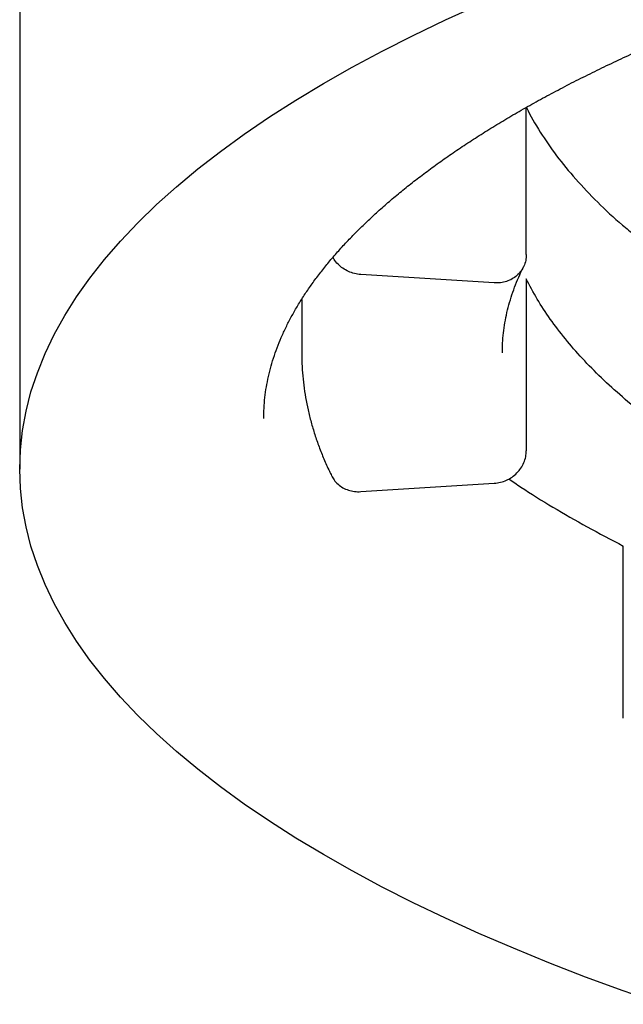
# Model space of a CAD drawing. Header units: millimetres. Extents: x 8 to 853, y 12 to 447.
# Tile 5 of 20: x 372.99 to 375.77, y 352.13 to 356.67. Entities that reach past the tile are written whole.
import ezdxf

# ---------------------------------------------------------------- set-up
doc = ezdxf.new("R2010")
doc.units = ezdxf.units.MM

msp = doc.modelspace()

# ---------------------------------------------------------------- linework, layer by layer
at = {"color": 7, "linetype": 'Continuous', "lineweight": 30}
for p, q in [((372.9883, 368.2255), (372.9883, 354.6)), ((375.3238, 355.5895), (375.3238, 356.269)), ((375.1761, 355.4588), (374.5606, 355.4977)), ((375.3238, 355.4776), (375.3238, 354.6841)), ((374.2883, 355.3831), (374.2883, 355.1368)), ((374.5606, 354.4958), (375.1761, 354.5347)), ((375.7709, 353.4515), (375.7709, 354.245))]:
    msp.add_line(p, q, dxfattribs=at)
at = {"color": 7, "linetype": 'Continuous', "lineweight": 30, "flags": 128}
msp.add_lwpolyline([(375.9489, 352.1305), (375.7708, 352.1927), (375.5972, 352.2565), (375.4284, 352.322), (375.2644, 352.389), (375.1054, 352.4575), (374.9514, 352.5275), (374.8026, 352.5989), (374.6591, 352.6717), (374.5209, 352.7458), (374.3882, 352.8212), (374.2611, 352.8978), (374.1395, 352.9756), (374.0237, 353.0544), (373.9137, 353.1344), (373.8096, 353.2153), (373.7114, 353.2972), (373.6193, 353.38), (373.5332, 353.4636), (373.4533, 353.548), (373.3795, 353.6331), (373.312, 353.7189), (373.2508, 353.8053), (373.1959, 353.8922), (373.1474, 353.9796), (373.1053, 354.0675), (373.0696, 354.1557), (373.0403, 354.2442), (373.0176, 354.3329), (373.0013, 354.4219), (372.9915, 354.5109), (372.9883, 354.6), (372.9915, 354.6892), (373.0013, 354.7782), (373.0176, 354.8672), (373.0403, 354.9559), (373.0696, 355.0444), (373.1053, 355.1326), (373.1474, 355.2205), (373.1959, 355.3079), (373.2508, 355.3948), (373.312, 355.4812), (373.3795, 355.567), (373.4533, 355.6521), (373.5332, 355.7365), (373.6193, 355.8201), (373.7114, 355.9029), (373.8096, 355.9848), (373.9137, 356.0657), (374.0237, 356.1456), (374.1395, 356.2245), (374.2611, 356.3023), (374.3882, 356.3789), (374.5209, 356.4543), (374.6591, 356.5284), (374.8026, 356.6012), (374.9514, 356.6726), (375.1054, 356.7426)], dxfattribs=at)
at = {"color": 7, "linetype": 'Continuous', "lineweight": 30}
for points, knots in [([(374.1136, 354.8332), (374.1136, 354.8453), (374.1137, 354.8735), (374.1171, 354.918), (374.1232, 354.9666), (374.1321, 355.0151), (374.1436, 355.0634), (374.1578, 355.1115), (374.1746, 355.1594), (374.1939, 355.2071), (374.2157, 355.2546), (374.24, 355.3019), (374.2668, 355.3492), (374.296, 355.3963), (374.3278, 355.4433), (374.362, 355.4903), (374.3987, 355.5373), (374.438, 355.5842), (374.4797, 355.631), (374.524, 355.6778), (374.5708, 355.7246), (374.6202, 355.7712), (374.6721, 355.8177), (374.7265, 355.8641), (374.7835, 355.9104), (374.843, 355.9565), (374.9051, 356.0024), (374.9696, 356.0481), (375.0366, 356.0936), (375.1062, 356.1388), (375.1782, 356.1837), (375.2526, 356.2283), (375.3295, 356.2725), (375.4088, 356.3164), (375.4904, 356.3599), (375.5745, 356.403), (375.6608, 356.4457), (375.7495, 356.4879), (375.8404, 356.5296), (375.9336, 356.5708), (376.0291, 356.6116), (376.1267, 356.6517), (376.2264, 356.6914), (376.3283, 356.7304), (376.4322, 356.7689), (376.5382, 356.8067), (376.6462, 356.8439), (376.7562, 356.8805), (376.8681, 356.9164), (376.982, 356.9516), (377.0976, 356.9861), (377.2151, 357.02), (377.3344, 357.0531), (377.4554, 357.0854), (377.5781, 357.117), (377.7025, 357.1479), (377.8285, 357.1779), (377.956, 357.2072), (378.0851, 357.2357), (378.2156, 357.2633), (378.3476, 357.2902), (378.481, 357.3162), (378.6157, 357.3413), (378.7517, 357.3656), (378.889, 357.3891), (379.0274, 357.4117), (379.1671, 357.4333), (379.3078, 357.4541), (379.4496, 357.474), (379.5925, 357.493), (379.7363, 357.5111), (379.881, 357.5283), (380.0266, 357.5445), (380.173, 357.5598), (380.3202, 357.5741), (380.4681, 357.5876), (380.6167, 357.6), (380.7659, 357.6116), (380.9157, 357.6221), (381.066, 357.6317), (381.2168, 357.6404), (381.368, 357.648), (381.5196, 357.6547), (381.6715, 357.6605), (381.8237, 357.6652), (381.9761, 357.669), (382.1287, 357.6718), (382.2814, 357.6736), (382.4013, 357.6743), (382.4703, 357.6743), (382.4883, 357.6743)], [0, 0, 0, 0, 0.009502, 0.022302, 0.035054, 0.04771, 0.060235, 0.07261, 0.084828, 0.096892, 0.108814, 0.120606, 0.132286, 0.143868, 0.155368, 0.166798, 0.178172, 0.1895, 0.20079, 0.212053, 0.223293, 0.234518, 0.245732, 0.256939, 0.268142, 0.279344, 0.290548, 0.301754, 0.312964, 0.324181, 0.335403, 0.346634, 0.357872, 0.369118, 0.380373, 0.391636, 0.402908, 0.414188, 0.425477, 0.436774, 0.44808, 0.459393, 0.470713, 0.482042, 0.493377, 0.504719, 0.516068, 0.527423, 0.538784, 0.550151, 0.561524, 0.572902, 0.584285, 0.595672, 0.607065, 0.618461, 0.629862, 0.641267, 0.652676, 0.664088, 0.675503, 0.686922, 0.698344, 0.709768, 0.721195, 0.732625, 0.744058, 0.755492, 0.766929, 0.778368, 0.789808, 0.801251, 0.812695, 0.824141, 0.835588, 0.847036, 0.858486, 0.869937, 0.881388, 0.892841, 0.904295, 0.915749, 0.927204, 0.93866, 0.950116, 0.961573, 0.97303, 0.984487, 0.995944, 1, 1, 1, 1]), ([(375.3247, 356.2695), (375.325, 356.2689), (375.3416, 356.2304), (375.3868, 356.1557), (375.4612, 356.0456), (375.5497, 355.9375), (375.6514, 355.8309), (375.743, 355.7447), (375.8052, 355.6949), (375.8246, 355.6793)], [0, 0, 0, 0, 0.0031732, 0.1886362, 0.370788, 0.5529397, 0.7350914, 0.9172431, 1, 1, 1, 1]), ([(374.5606, 355.4977), (374.5509, 355.4988), (374.5316, 355.5011), (374.5037, 355.5112), (374.4779, 355.5257), (374.4557, 355.5448), (374.4402, 355.5623), (374.4342, 355.574), (374.4326, 355.5772)], [0, 0, 0, 0, 0.185872, 0.371745, 0.557617, 0.74349, 0.929362, 1, 1, 1, 1]), ([(375.2134, 355.1366), (375.2136, 355.1514), (375.214, 355.1819), (375.2181, 355.2282), (375.2247, 355.2752), (375.2342, 355.3222), (375.2464, 355.369), (375.2612, 355.4157), (375.2787, 355.4622), (375.2955, 355.5011), (375.3068, 355.5246), (375.3107, 355.5326)], [0, 0, 0, 0, 0.113716, 0.23386, 0.353657, 0.472831, 0.591178, 0.708575, 0.824977, 0.940399, 1, 1, 1, 1]), ([(374.2886, 355.1364), (374.2886, 355.1247), (374.2885, 355.0939), (374.2915, 355.0441), (374.2973, 354.987), (374.3059, 354.93), (374.3173, 354.8731), (374.3314, 354.8163), (374.3483, 354.7596), (374.3679, 354.7029), (374.3904, 354.6465), (374.4102, 354.602), (374.4227, 354.5765), (374.426, 354.5696)], [0, 0, 0, 0, 0.0611189, 0.1603943, 0.2597064, 0.3591447, 0.458794, 0.558732, 0.6590265, 0.759734, 0.8608973, 0.9625455, 1, 1, 1, 1]), ([(374.4263, 354.5698), (374.4299, 354.5631), (374.4377, 354.5485), (374.4556, 354.5296), (374.478, 354.5134), (374.5037, 354.5021), (374.5316, 354.4955), (374.5509, 354.4957), (374.5606, 354.4958)], [0, 0, 0, 0, 0.143354, 0.314683, 0.486012, 0.657341, 0.828671, 1, 1, 1, 1]), ([(375.2433, 354.555), (375.2616, 354.5423), (375.3258, 354.498), (375.4459, 354.4241), (375.6024, 354.3331), (375.7147, 354.2744), (375.7709, 354.245)], [0, 0, 0, 0, 0.117953, 0.411969, 0.705984, 1, 1, 1, 1])]:
    msp.add_open_spline(points, degree=3, knots=knots, dxfattribs=at)
for points in [[(375.3238, 355.5895), (375.3233, 355.5804), (375.3222, 355.5621), (375.3134, 355.5362), (375.2997, 355.5127), (375.2812, 355.4926), (375.2587, 355.4764), (375.233, 355.4651), (375.2051, 355.4585), (375.1858, 355.4587), (375.1761, 355.4588)], [(376.529, 354.4349), (376.4791, 354.461), (376.3795, 354.5132), (376.2402, 354.5938), (376.1087, 354.676), (375.9857, 354.76), (375.8713, 354.8455), (375.7656, 354.9324), (375.6688, 355.0206), (375.581, 355.1101), (375.5024, 355.2006), (375.4331, 355.2921), (375.3725, 355.3844), (375.34, 355.4465), (375.3238, 355.4776)], [(375.1761, 354.5347), (375.1858, 354.5358), (375.2051, 354.5381), (375.233, 354.5482), (375.2587, 354.5627), (375.2812, 354.5817), (375.2997, 354.6042), (375.3134, 354.6295), (375.3222, 354.6565), (375.3233, 354.6749), (375.3238, 354.6841)]]:
    msp.add_open_spline(points, degree=3, dxfattribs=at)

doc.saveas('drawing.dxf')
